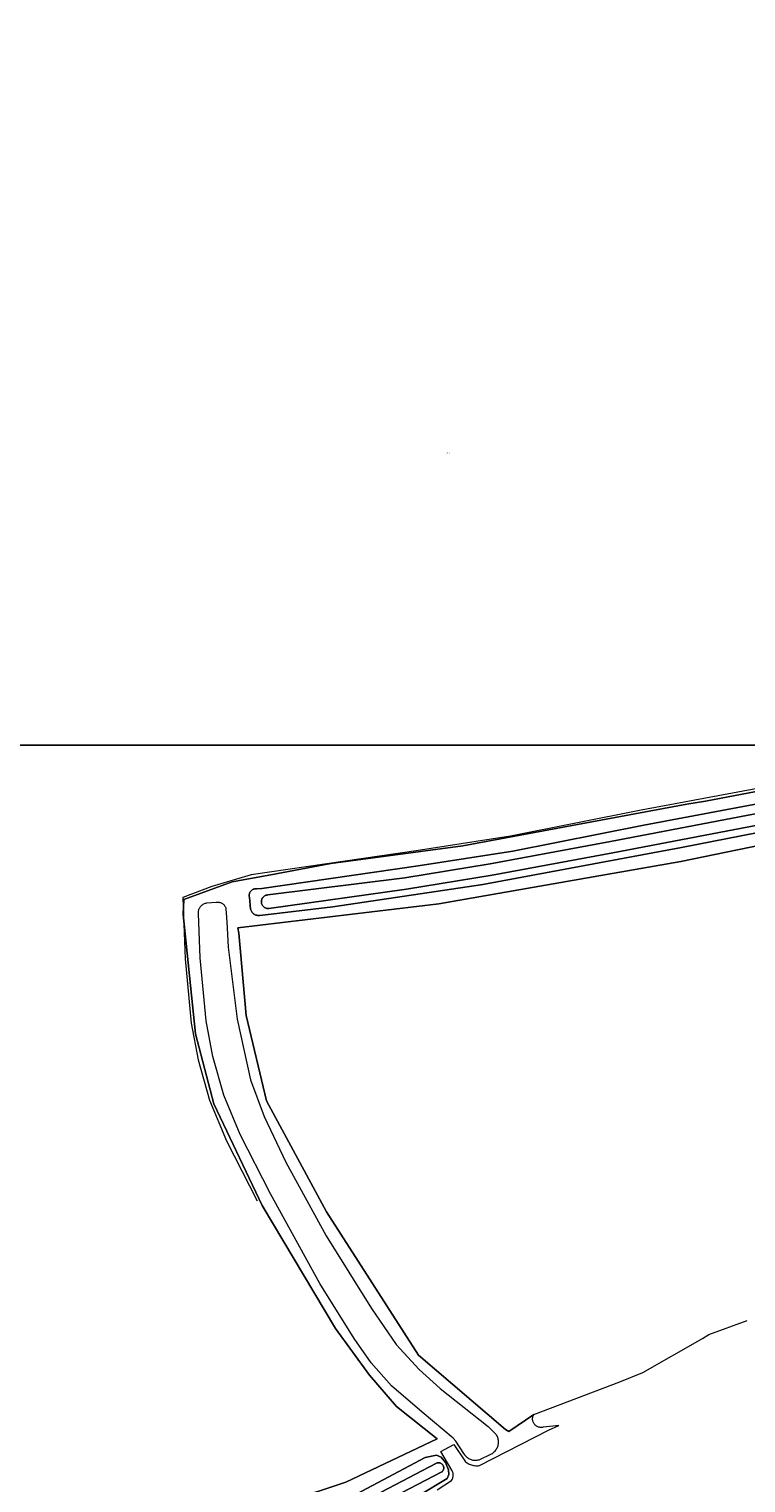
# Model space of a CAD drawing. Header units: metres. Extents: x 250001 to 257773, y 598992 to 609118.
# Tile 113 of 256: x 252760 to 252927, y 599820 to 600159. Entities that reach past the tile are written whole.
import ezdxf
from ezdxf.enums import TextEntityAlignment as Align
from ezdxf.lldxf.tags import DXFTag

# ---------------------------------------------------------------- set-up
doc = ezdxf.new("R2010")
doc.units = ezdxf.units.M
for name, color, linetype, lineweight in [('B-WE-GR-BOUWLAND-GV', 252, 'Continuous', 13), ('B-WE-GR-GROENVOORZIENING-GV', 252, 'Continuous', 18), ('B-WE-KG-GRENS_PERCEEL-G', 150, 'KG-PERCEEL', 18), ('B-WE-KG-GRENS_PERCEEL-S', 150, 'Continuous', 25), ('B-WE-OG-WATER-GV', 252, 'Continuous', 18), ('B-WE-OG-WATER_SLOOT-GV', 252, 'Continuous', 18), ('N-WE-OG-GBKN-G', 7, 'Continuous', 25), ('X-XX-AL-REFERENTIE-G', 7, 'Continuous', 18)]:
    doc.layers.add(name, color=color, linetype=linetype, lineweight=lineweight)
doc.styles.add('NLCS-ISO', font='NLCS-ISO.ttf')
doc.styles.get("Standard").update_dxf_attribs({"font": 'NLCS-ISO.ttf'})
tags = doc.linetypes.add('KG-PERCEEL', pattern='A,5.5,-2,["P",Standard,S=1.8,R=0,X=-0.5,Y=-0.9],-2,5.5,-2,[5,NLCS.SHX,S=0.75,R=0,X=0,Y=0],-2', length=19).pattern_tags.tags
tags[6] = DXFTag(74, 10)

# ---------------------------------------------------------------- blocks, each defined once
blk = doc.blocks.new('SKG-PERCEELNUMMER-SO')
at = {"style": 'NLCS-ISO', "oblique": 10, "flags": 1}
blk.add_attdef('GEMEENTECODE', text='', height=1.8, dxfattribs=at).set_placement((0, 2.6), align=Align.MIDDLE_CENTER)
at = {"style": 'NLCS-ISO', "oblique": 10}
blk.add_attdef('SECTIE', text='', height=1.8, dxfattribs=at).set_placement((-0.5, 0), align=Align.MIDDLE_RIGHT)
blk.add_attdef('PERCEELNUMMER', text='', height=1.8, dxfattribs=at).set_placement((0.5, 0), align=Align.MIDDLE_LEFT)
blk = doc.blocks.new('BS2021-132-Xref-KAD-20210617')
at = {"layer": 'B-WE-KG-GRENS_PERCEEL-G', "flags": 128}
blk.add_lwpolyline([(253191.701, 600158.705), (253186.558, 600157.117), (253181.623, 600155.168), (253173.635, 600149.841), (253163.594, 600141.314), (253156.266, 600135.426), (253151.779, 600133.164), (253147.319, 600131.936), (253142.101, 600131.402), (253135.259, 600131.263), (253128.675, 600129.93), (253125.902, 600128.299), (253124.393, 600126.845), (253124.108, 600126.57), (253120.51, 600124.35), (253113.89, 600121.315), (253082.903, 600110.747), (253061.05, 600103.649), (253049.909, 600099.52), (253027.944, 600092.363), (253009.629, 600086.355), (253008.428, 600085.962), (253005.627, 600082.671), (253006.03, 600078.325), (253014.04, 600054.334), (253022.739, 600030.177), (253022.58, 600028.829), (253021.083, 600027.087), (253013.706, 600022.284), (252984.729, 600004.553), (252968.351, 599994.628), (252959.888, 599989.961), (252952.66, 599986.834), (252943.623, 599984.554), (252936.208, 599983.161), (252902.486, 599976.823), (252872.025, 599970.779), (252867.541, 599970.085), (252850.097, 599967.388), (252811.675, 599961.757), (252810.951, 599961.544), (252802.533, 599959.066), (252795.78, 599956.517), (252796.011, 599950.298), (252796.311, 599942.234), (252797.76, 599927.273), (252799.344, 599918.674), (252802.03, 599909.326), (252805.968, 599899.871), (252813.084, 599885.861)], dxfattribs=at)
at = {"layer": 'N-WE-OG-GBKN-G'}
blk.add_lwpolyline([(251305.421, 608118.318), (256711.718, 608118.318), (256711.718, 599991.994), (251305.421, 599991.994)], close=True, dxfattribs=at)
at = {"layer": 'B-WE-KG-GRENS_PERCEEL-S', "xscale": 0.2, "yscale": 0.2, "zscale": 0.2}
blk.add_blockref('SKG-PERCEELNUMMER-SO', (252857.637, 600060.078), dxfattribs=at).add_auto_attribs({'PERCEELNUMMER': '1', 'SECTIE': 'N'})
blk = doc.blocks.new('BS2021-132-Xref-BGT-GRIJS-20210617-aangepast')
at = {"layer": 'B-WE-GR-BOUWLAND-GV', "flags": 128}
for points in [[(252807.518, 599811.653), (252833.712, 599820.384), (252855.011, 599830.438), (252845.533, 599837.999), (252839.268, 599845.255), (252831.33, 599856.103), (252814.265, 599884.81), (252803.02, 599908.491), (252798.786, 599924.762), (252795.876, 599952.544), (252796.008, 599956.054), (252807.313, 599960.129), (252816.249, 599961.804), (252830.272, 599964.45), (252860.964, 599968.551), (252913.087, 599978.208), (252917.43, 599978.947), (252949.141, 599985.037)], [(252935.827, 599969.887), (252911.676, 599964.932), (252855.398, 599955.066), (252808.562, 599949.462), (252808.86, 599948.182), (252810.52, 599929.002), (252815.29, 599909.128), (252829.201, 599883.292), (252850.665, 599849.905), (252870.87, 599832.633), (252871.635, 599832.148), (252877.467, 599836.14), (252897.514, 599843.678), (252902.859, 599845.861), (252916.755, 599853.791), (252918.246, 599854.723), (252927.132, 599858.018)]]:
    blk.add_lwpolyline(points, dxfattribs=at)
at = {"layer": 'B-WE-GR-GROENVOORZIENING-GV', "flags": 128}
for points in [[(252949.141, 599985.037), (252917.43, 599978.947), (252913.087, 599978.208), (252860.964, 599968.551), (252830.272, 599964.45), (252816.249, 599961.804), (252807.313, 599960.129), (252796.008, 599956.054), (252795.876, 599952.544), (252798.786, 599924.762), (252803.02, 599908.491), (252814.265, 599884.81), (252831.33, 599856.103), (252839.268, 599845.255), (252845.533, 599837.999), (252855.011, 599830.438), (252833.712, 599820.384), (252807.518, 599811.653)], [(252836.283, 599817.612), (252852.236, 599826.113), (252854.837, 599826.632), (252855.955, 599826.154), (252856.966, 599824.894), (252857.644, 599823.187), (252857.723, 599822.146), (252857.352, 599821.204), (252850.869, 599817.343)], [(252854.986, 599818.56), (252858.363, 599820.767), (252858.46, 599820.935), (252858.543, 599821.11), (252858.612, 599821.291), (252858.665, 599821.478), (252858.702, 599821.668), (252858.723, 599821.86), (252858.729, 599822.054), (252858.719, 599822.247), (252858.693, 599822.439), (252858.651, 599822.628), (252858.593, 599822.813), (252858.521, 599822.993), (252858.434, 599823.165), (252855.83, 599827.491), (252858.839, 599829.117), (252861.586, 599825.122), (252861.794, 599824.964), (252862.011, 599824.819), (252862.236, 599824.687), (252862.469, 599824.569), (252862.709, 599824.466), (252862.955, 599824.378), (252863.206, 599824.304), (252863.46, 599824.247), (252863.718, 599824.205), (252863.978, 599824.179), (252864.239, 599824.169), (252864.5, 599824.174), (252864.76, 599824.196), (252864.807, 599824.202), (252880.917, 599832.426), (252883.331, 599833.541), (252879.737, 599833.139), (252879.679, 599833.125), (252879.5, 599833.095), (252879.32, 599833.081), (252879.139, 599833.083), (252878.959, 599833.101), (252878.781, 599833.134), (252878.607, 599833.183), (252878.437, 599833.248), (252878.275, 599833.327), (252878.119, 599833.42), (252877.973, 599833.526), (252877.836, 599833.645), (252877.711, 599833.776), (252877.598, 599833.917), (252877.497, 599834.067), (252877.41, 599834.226), (252877.337, 599834.392), (252877.28, 599834.564), (252877.238, 599834.74), (252877.211, 599834.919), (252877.201, 599835.1), (252877.206, 599835.281), (252877.227, 599835.46), (252877.264, 599835.638), (252877.317, 599835.811), (252877.385, 599835.979), (252877.467, 599836.14), (252871.635, 599832.148), (252870.87, 599832.633), (252850.665, 599849.905), (252829.201, 599883.292), (252815.29, 599909.128), (252810.52, 599929.002), (252808.86, 599948.182), (252808.562, 599949.462), (252855.398, 599955.066), (252911.676, 599964.932), (252935.827, 599969.887)], [(252932.903, 599972.272), (252911.831, 599968.161), (252865.658, 599959.555), (252830.73, 599954.341), (252813.698, 599952.319), (252813.521, 599952.305), (252813.344, 599952.308), (252813.168, 599952.326), (252812.994, 599952.36), (252812.824, 599952.409), (252812.659, 599952.474), (252812.5, 599952.554), (252812.349, 599952.647), (252812.208, 599952.753), (252812.076, 599952.872), (252811.956, 599953.003), (252811.848, 599953.143), (252811.753, 599953.293), (252811.672, 599953.45), (252811.606, 599953.615), (252811.554, 599953.784), (252811.546, 599953.818), (252811.297, 599956.597), (252811.266, 599956.752), (252811.252, 599956.909), (252811.253, 599957.068), (252811.27, 599957.225), (252811.303, 599957.38), (252811.352, 599957.53), (252811.415, 599957.675), (252811.493, 599957.813), (252811.584, 599957.942), (252811.688, 599958.062), (252811.803, 599958.17), (252811.929, 599958.266), (252812.064, 599958.349), (252812.206, 599958.418), (252812.355, 599958.472), (252812.508, 599958.511), (252812.665, 599958.534), (252812.823, 599958.542), (252812.91, 599958.539), (252814.201, 599958.589), (252850.57, 599963.919), (252872.63, 599967.331), (252903.128, 599973.382), (252944.383, 599981.137)]]:
    blk.add_lwpolyline(points, dxfattribs=at)
blk.add_lwpolyline([(252804.047, 599955.431), (252804.223, 599955.412), (252804.396, 599955.377), (252804.565, 599955.327), (252804.729, 599955.262), (252804.887, 599955.182), (252805.037, 599955.088), (252805.177, 599954.981), (252805.308, 599954.862), (252805.427, 599954.731), (252805.533, 599954.591), (252805.627, 599954.441), (252805.706, 599954.283), (252805.771, 599954.119), (252805.821, 599953.95), (252805.843, 599953.85), (252806.017, 599950.851), (252806.326, 599944.981), (252808.458, 599928.196), (252811.561, 599914.021), (252814.707, 599905.5), (252819.792, 599894.851), (252829.124, 599877.704), (252839.698, 599860.781), (252845.432, 599852.408), (252850.8, 599846.617), (252855.711, 599842.186), (252866.872, 599833.32), (252868.595, 599831.601), (252868.723, 599831.412), (252868.837, 599831.215), (252868.938, 599831.01), (252869.023, 599830.799), (252869.094, 599830.583), (252869.149, 599830.362), (252869.189, 599830.137), (252869.213, 599829.911), (252869.221, 599829.683), (252869.213, 599829.455), (252869.188, 599829.229), (252869.148, 599829.005), (252869.093, 599828.784), (252869.022, 599828.567), (252868.936, 599828.356), (252868.835, 599828.152), (252868.721, 599827.955), (252868.593, 599827.766), (252868.452, 599827.587), (252868.298, 599827.419), (252868.134, 599827.261), (252867.958, 599827.116), (252867.773, 599826.983), (252867.579, 599826.863), (252867.392, 599826.765), (252864.87, 599825.578), (252864.666, 599825.509), (252864.457, 599825.455), (252864.244, 599825.418), (252864.03, 599825.396), (252863.814, 599825.39), (252863.599, 599825.4), (252863.385, 599825.426), (252863.173, 599825.468), (252862.965, 599825.525), (252862.762, 599825.598), (252862.565, 599825.685), (252862.375, 599825.787), (252862.193, 599825.902), (252862.02, 599826.031), (252861.857, 599826.173), (252861.705, 599826.326), (252861.565, 599826.489), (252861.437, 599826.663), (252861.405, 599826.711), (252861.176, 599827.057), (252859.356, 599829.907), (252858.691, 599830.628), (252851.53, 599836.669), (252844.352, 599842.769), (252839.605, 599848.164), (252835.639, 599853.814), (252827.692, 599866.637), (252816.178, 599887.499), (252809.15, 599901.335), (252805.336, 599910.493), (252802.756, 599919.476), (252801.23, 599927.76), (252799.805, 599942.468), (252799.42, 599952.815), (252799.417, 599953.008), (252799.429, 599953.201), (252799.458, 599953.392), (252799.502, 599953.58), (252799.562, 599953.764), (252799.637, 599953.942), (252799.726, 599954.113), (252799.829, 599954.276), (252799.945, 599954.431), (252800.074, 599954.575), (252800.214, 599954.708), (252800.365, 599954.829), (252800.525, 599954.937), (252800.693, 599955.031), (252800.869, 599955.111), (252801.051, 599955.177), (252801.237, 599955.227), (252801.36, 599955.251), (252803.52, 599955.392), (252803.695, 599955.421), (252803.871, 599955.434)], close=True, dxfattribs=at)
at = {"layer": 'B-WE-OG-WATER-GV', "flags": 128}
for points in [[(252944.853, 599979.035), (252895.367, 599969.523), (252867.347, 599964.326), (252847.461, 599961.096), (252815.612, 599957.103), (252815.599, 599957.103), (252815.441, 599957.089), (252815.285, 599957.06), (252815.133, 599957.015), (252814.986, 599956.955), (252814.846, 599956.881), (252814.714, 599956.793), (252814.592, 599956.692), (252814.48, 599956.579), (252814.38, 599956.456), (252814.294, 599956.323), (252814.221, 599956.182), (252814.162, 599956.034), (252814.119, 599955.882), (252814.091, 599955.725), (252814.08, 599955.567), (252814.084, 599955.409), (252814.104, 599955.251), (252814.14, 599955.097), (252814.191, 599954.947), (252814.257, 599954.802), (252814.337, 599954.666), (252814.431, 599954.538), (252814.537, 599954.42), (252814.655, 599954.313), (252814.782, 599954.218), (252814.918, 599954.137), (252815.062, 599954.071), (252815.212, 599954.019), (252815.367, 599953.982), (252815.524, 599953.961), (252815.682, 599953.956), (252815.841, 599953.967), (252847.86, 599958.459), (252867.804, 599961.699), (252895.862, 599966.903), (252945.356, 599976.416)], [(252842.984, 599815.918), (252856.082, 599822.732), (252856.149, 599822.792), (252856.243, 599822.894), (252856.325, 599823.007), (252856.394, 599823.128), (252856.448, 599823.256), (252856.486, 599823.39), (252856.51, 599823.527), (252856.517, 599823.666), (252856.509, 599823.804), (252856.484, 599823.941), (252856.444, 599824.074), (252856.389, 599824.202), (252856.32, 599824.323), (252856.238, 599824.435), (252856.143, 599824.536), (252856.037, 599824.626), (252855.921, 599824.703), (252855.797, 599824.767), (252855.667, 599824.816), (252855.532, 599824.85), (252855.394, 599824.867), (252855.255, 599824.869), (252855.117, 599824.855), (252854.981, 599824.826), (252854.85, 599824.78), (252841.924, 599818.055)]]:
    blk.add_lwpolyline(points, dxfattribs=at)
at = {"layer": 'B-WE-OG-WATER_SLOOT-GV', "flags": 128}
for points in [[(252944.383, 599981.137), (252903.128, 599973.382), (252872.63, 599967.331), (252850.57, 599963.919), (252814.201, 599958.589), (252812.91, 599958.539), (252812.823, 599958.542), (252812.665, 599958.534), (252812.508, 599958.511), (252812.355, 599958.472), (252812.206, 599958.418), (252812.064, 599958.349), (252811.929, 599958.266), (252811.803, 599958.17), (252811.688, 599958.062), (252811.584, 599957.942), (252811.493, 599957.813), (252811.415, 599957.675), (252811.352, 599957.53), (252811.303, 599957.38), (252811.27, 599957.225), (252811.253, 599957.068), (252811.252, 599956.909), (252811.266, 599956.752), (252811.297, 599956.597), (252811.546, 599953.818), (252811.554, 599953.784), (252811.606, 599953.615), (252811.672, 599953.45), (252811.753, 599953.293), (252811.848, 599953.143), (252811.956, 599953.003), (252812.076, 599952.872), (252812.208, 599952.753), (252812.349, 599952.647), (252812.5, 599952.554), (252812.659, 599952.474), (252812.824, 599952.409), (252812.994, 599952.36), (252813.168, 599952.326), (252813.344, 599952.308), (252813.521, 599952.305), (252813.698, 599952.319), (252830.73, 599954.341), (252865.658, 599959.555), (252911.831, 599968.161), (252932.903, 599972.272)], [(252945.356, 599976.416), (252895.862, 599966.903), (252867.804, 599961.699), (252847.86, 599958.459), (252815.841, 599953.967), (252815.682, 599953.956), (252815.524, 599953.961), (252815.367, 599953.982), (252815.212, 599954.019), (252815.062, 599954.071), (252814.918, 599954.137), (252814.782, 599954.218), (252814.655, 599954.313), (252814.537, 599954.42), (252814.431, 599954.538), (252814.337, 599954.666), (252814.257, 599954.802), (252814.191, 599954.947), (252814.14, 599955.097), (252814.104, 599955.251), (252814.084, 599955.409), (252814.08, 599955.567), (252814.091, 599955.725), (252814.119, 599955.882), (252814.162, 599956.034), (252814.221, 599956.182), (252814.294, 599956.323), (252814.38, 599956.456), (252814.48, 599956.579), (252814.592, 599956.692), (252814.714, 599956.793), (252814.846, 599956.881), (252814.986, 599956.955), (252815.133, 599957.015), (252815.285, 599957.06), (252815.441, 599957.089), (252815.599, 599957.103), (252815.612, 599957.103), (252847.461, 599961.096), (252867.347, 599964.326), (252895.367, 599969.523), (252944.853, 599979.035)], [(252850.869, 599817.343), (252857.352, 599821.204), (252857.723, 599822.146), (252857.644, 599823.187), (252856.966, 599824.894), (252855.955, 599826.154), (252854.837, 599826.632), (252852.236, 599826.113), (252836.283, 599817.612)], [(252841.924, 599818.055), (252854.85, 599824.78), (252854.981, 599824.826), (252855.117, 599824.855), (252855.255, 599824.869), (252855.394, 599824.867), (252855.532, 599824.85), (252855.667, 599824.816), (252855.797, 599824.767), (252855.921, 599824.703), (252856.037, 599824.626), (252856.143, 599824.536), (252856.238, 599824.435), (252856.32, 599824.323), (252856.389, 599824.202), (252856.444, 599824.074), (252856.484, 599823.941), (252856.509, 599823.804), (252856.517, 599823.666), (252856.51, 599823.527), (252856.486, 599823.39), (252856.448, 599823.256), (252856.394, 599823.128), (252856.325, 599823.007), (252856.243, 599822.894), (252856.149, 599822.792), (252856.082, 599822.732), (252842.984, 599815.918)]]:
    blk.add_lwpolyline(points, dxfattribs=at)
at = {"layer": 'N-WE-OG-GBKN-G'}
blk.add_lwpolyline([(251305.421, 608118.318), (256711.718, 608118.318), (256711.718, 599991.994), (251305.421, 599991.994)], close=True, dxfattribs=at)

msp = doc.modelspace()

# ---------------------------------------------------------------- block references
at = {"layer": 'X-XX-AL-REFERENTIE-G'}
for name in ['BS2021-132-Xref-BGT-GRIJS-20210617-aangepast', 'BS2021-132-Xref-KAD-20210617']:
    msp.add_blockref(name, (0, 0), dxfattribs=at)

doc.saveas('drawing.dxf')
